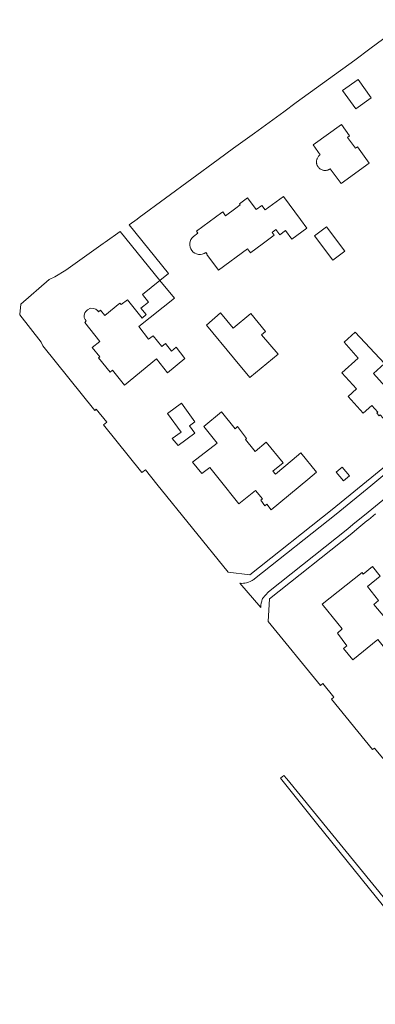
# Model space of a CAD drawing. Header units: metres. Extents: x 140853 to 145288, y 474558 to 480269.
# Tile 72 of 256: x 140853 to 140947, y 477058 to 477319. Entities that reach past the tile are written whole.
import ezdxf

# ---------------------------------------------------------------- set-up
doc = ezdxf.new("R2010")
doc.units = ezdxf.units.M
doc.header["$MEASUREMENT"] = 0
for name, color, linetype, lineweight in [('B-WE-GR-GRAS_KRUIDENRIJK-G', 80, 'Continuous', 18), ('B-WE-OG-TERREIN_ERF-G', 7, 'Continuous', 18), ('B-WE-VH-VERHARDING_ASFALT-G', 252, 'Continuous', 18)]:
    doc.layers.add(name, color=color, linetype=linetype, lineweight=lineweight)

msp = doc.modelspace()

# ---------------------------------------------------------------- linework, layer by layer
at = {"layer": 'B-WE-GR-GRAS_KRUIDENRIJK-G', "ltscale": 0.2, "flags": 128}
msp.add_lwpolyline([(140976.738, 477055.483), (140971.599, 477060.737), (140968.626, 477063.903), (140961.986, 477071.169), (140949.941, 477085.529), (140923.627, 477117.82), (140923.627, 477117.82), (140922.909, 477118.674), (140922.028, 477117.922), (140922.731, 477117.044), (140931.535, 477106.053), (140968.831, 477059.768), (140970.026, 477058.207), (140971.003, 477058.922), (141000, 477029.781)], dxfattribs=at)
at = {"layer": 'B-WE-OG-TERREIN_ERF-G', "ltscale": 0.2, "flags": 128}
for points in [[(140956.04, 477318.807), (140945.639, 477311.075), (140941.667, 477308.122), (140926.162, 477296.844), (140922.867, 477294.447), (140915.06, 477288.768), (140912.625, 477286.997), (140909.57, 477284.775), (140905.458, 477281.784), (140884.544, 477266.383), (140884.057, 477266.024), (140881.921, 477264.451), (140892.363, 477251.624), (140890.037, 477249.73), (140879.488, 477262.687), (140875.56, 477259.901), (140875.034, 477259.528), (140865.107, 477252.487), (140862.256, 477250.75), (140860.697, 477250), (140853.231, 477243.458), (140852.918, 477240.702), (140852.914, 477240.666), (140858.593, 477233.457), (140859.001, 477232.421), (140872.807, 477215.348), (140873.201, 477215.694), (140876.004, 477212.227), (140875.097, 477211.488), (140885.3, 477198.889), (140886.194, 477199.627), (140889.259, 477195.836), (140908.15, 477172.476), (140913.888, 477171.808), (140935.682, 477189.141), (140958.661, 477207.86)], [(140898.946, 477261.382), (140900.108, 477262.24), (140899.719, 477262.766), (140906.447, 477267.736), (140906.708, 477267.929), (140907.461, 477266.909), (140910.155, 477268.899), (140911.338, 477269.773), (140911.125, 477270.062), (140913.27, 477271.646), (140915.583, 477268.514), (140917.085, 477269.623), (140917.952, 477268.449), (140922.765, 477272.004), (140927.291, 477265.875)], [(140927.291, 477265.875), (140928.943, 477263.638), (140925.016, 477260.718), (140923.347, 477262.962), (140921.804, 477261.822), (140920.775, 477263.215), (140919.762, 477262.466), (140920.312, 477261.722), (140917.17, 477259.401), (140914.168, 477257.184), (140914.027, 477257.08), (140913.234, 477258.154), (140905.554, 477252.481), (140902.483, 477256.638), (140902.565, 477256.699), (140902.227, 477257.163)], [(140947.191, 477187.983), (140945.262, 477186.393), (140944.877, 477186.076), (140942.187, 477183.858), (140940.861, 477182.765), (140919.088, 477165.41), (140918.758, 477159.43), (140932.567, 477142.481), (140933.232, 477143.012), (140936.151, 477139.364), (140935.524, 477138.851), (140946.388, 477125.518), (140946.882, 477125.929), (140949.413, 477122.831)]]:
    msp.add_lwpolyline(points, dxfattribs=at)
for points in [[(140941.906, 477295.215), (140938.434, 477300.051), (140942.536, 477302.99), (140946.005, 477298.157), (140941.906, 477295.215)], [(140938.016, 477275.387), (140935.158, 477279.343), (140935.001, 477279.234), (140934.836, 477279.139), (140934.751, 477279.097), (140934.664, 477279.059), (140934.485, 477278.992), (140934.301, 477278.942), (140934.114, 477278.906), (140933.924, 477278.887), (140933.829, 477278.883), (140933.639, 477278.888), (140933.449, 477278.908), (140933.262, 477278.944), (140933.17, 477278.968), (140932.989, 477279.028), (140932.813, 477279.102), (140932.645, 477279.191), (140932.564, 477279.241), (140932.407, 477279.35), (140932.261, 477279.472), (140932.192, 477279.537), (140932.062, 477279.677), (140931.944, 477279.827), (140931.89, 477279.905), (140931.792, 477280.069), (140931.708, 477280.24), (140931.639, 477280.417), (140931.585, 477280.6), (140931.564, 477280.693), (140931.533, 477280.881), (140931.518, 477281.071), (140931.516, 477281.166), (140931.525, 477281.357), (140931.55, 477281.546), (140931.591, 477281.732), (140931.647, 477281.914), (140931.681, 477282.003), (140931.76, 477282.176), (140931.853, 477282.343), (140931.959, 477282.501), (140932.079, 477282.649), (140932.143, 477282.72), (140932.28, 477282.852), (140932.353, 477282.914), (140932.498, 477283.023), (140930.606, 477285.64), (140938.103, 477291.058), (140940.294, 477288.027), (140939.76, 477287.641), (140941.828, 477284.78), (140942.362, 477285.166), (140945.513, 477280.805), (140938.016, 477275.387)], [(140939.001, 477257.553), (140935.818, 477255.171), (140931.025, 477261.576), (140934.208, 477263.958), (140939.001, 477257.553)], [(140890.037, 477249.73), (140893.957, 477245.062), (140884.454, 477237.542), (140887.064, 477234.173), (140888.303, 477235.103), (140890.522, 477232.304), (140891.561, 477233.075), (140893.131, 477230.996), (140894.39, 477232.066), (140896.691, 477229.087), (140892.053, 477225.307), (140889.184, 477228.986), (140880.641, 477222.025), (140877.461, 477226.013), (140876.852, 477225.433), (140873.812, 477229.222), (140874.172, 477229.532), (140872.142, 477232.002), (140874.16, 477233.571), (140870.141, 477238.599), (140870.561, 477239.049), (140870.211, 477239.459), (140870.021, 477239.949), (140870, 477240.528), (140870.201, 477241.148), (140870.401, 477241.568), (140870.88, 477242.018), (140871.699, 477242.438), (140872.428, 477242.368), (140873.048, 477242.139), (140873.598, 477241.749), (140873.788, 477241.409), (140874.318, 477241.859), (140875.488, 477240.45), (140879.455, 477243.709), (140879.785, 477243.379), (140881.444, 477244.65), (140885.343, 477239.752), (140886.392, 477240.712), (140884.992, 477242.401), (140887.051, 477243.971), (140885.48, 477246.02), (140890.037, 477249.73)], [(140921.409, 477230.258), (140913.863, 477224.017), (140909.501, 477229.309), (140902.387, 477237.939), (140906.105, 477241.213), (140909.432, 477237.127), (140914.171, 477240.985), (140918.029, 477236.247), (140916.974, 477235.388), (140921.409, 477230.258)], [(140954.417, 477216.424), (140950.003, 477212.387), (140948.41, 477214.148), (140948.15, 477213.913), (140947.513, 477214.617), (140947.772, 477214.851), (140946.169, 477216.624), (140943.92, 477214.592), (140939.897, 477219.043), (140942.122, 477221.054), (140938.273, 477225.312), (140942.592, 477229.215), (140938.816, 477233.393), (140941.747, 477236.041), (140949.499, 477227.783), (140946.598, 477225.078), (140954.417, 477216.424)], [(140899.335, 477212.334), (140897.889, 477211.276), (140899.31, 477209.333), (140894.869, 477206.085), (140893.306, 477207.879), (140895.645, 477209.59), (140892.035, 477214.526), (140895.746, 477217.241), (140899.335, 477212.334)], [(140925.094, 477202.159), (140927.383, 477204.074), (140931.532, 477198.949), (140929.213, 477197.071), (140919.478, 477189.049), (140918.358, 477190.508), (140917.848, 477190.078), (140916.738, 477191.548), (140917.179, 477191.939), (140915.328, 477194.158), (140910.931, 477190.626), (140905.722, 477197.142), (140903.283, 477200.194), (140901.165, 477198.594), (140898.725, 477201.612), (140905.212, 477206.703), (140901.652, 477211.082), (140906.38, 477214.982), (140909.999, 477210.454), (140910.568, 477211.064), (140912.988, 477207.866), (140912.738, 477207.635), (140914.951, 477204.929), (140915.305, 477204.496), (140918.203, 477206.912), (140922.724, 477201.489), (140919.974, 477199.281), (140920.636, 477198.429), (140925.094, 477202.159)], [(140940.25, 477198.022), (140938.69, 477196.658), (140936.713, 477198.979), (140938.29, 477200.323), (140940.25, 477198.022)], [(140952.799, 477159.046), (140955.298, 477160.857), (140957.399, 477158.458), (140954.28, 477155.947), (140955.18, 477154.928), (140950.583, 477151.168), (140947.801, 477154.635), (140941.144, 477149.324), (140938.703, 477152.333), (140939.592, 477153.023), (140937.111, 477156.33), (140938.311, 477157.491), (140937.166, 477158.904), (140933.039, 477163.997), (140943.586, 477172.44), (140943.896, 477171.961), (140946.395, 477174.051), (140948.425, 477171.482), (140944.987, 477168.731), (140947.978, 477164.983), (140946.748, 477163.983), (140949.629, 477160.495), (140950.768, 477161.495), (140952.799, 477159.046)]]:
    msp.add_lwpolyline(points, close=True, dxfattribs=at)
msp.add_lwpolyline([(140902.227, 477257.163, -0.9778463), (140898.946, 477261.382)], format="xyb", dxfattribs=at)
at = {"layer": 'B-WE-VH-VERHARDING_ASFALT-G', "ltscale": 0.2, "flags": 128}
msp.add_lwpolyline([(140949.657, 477198.416), (140945.901, 477195.347), (140936.735, 477187.856), (140915.14, 477170.737), (140914.955, 477170.597), (140914.791, 477170.483), (140914.451, 477170.273), (140914.097, 477170.088), (140913.916, 477170.005), (140913.544, 477169.859), (140913.162, 477169.74), (140912.969, 477169.691), (140912.577, 477169.615), (140912.18, 477169.566), (140911.781, 477169.547), (140911.382, 477169.556), (140911.183, 477169.571), (140916.762, 477163.154), (140916.789, 477163.506), (140916.818, 477163.768), (140916.897, 477164.29), (140917.005, 477164.807), (140917.14, 477165.317), (140917.218, 477165.569), (140918.849, 477167.317), (140939.849, 477184.017), (140941.18, 477185.104), (140943.879, 477187.31), (140944.266, 477187.626), (140946.202, 477189.208), (140970.466, 477209.034)], dxfattribs=at)

doc.saveas('drawing.dxf')
